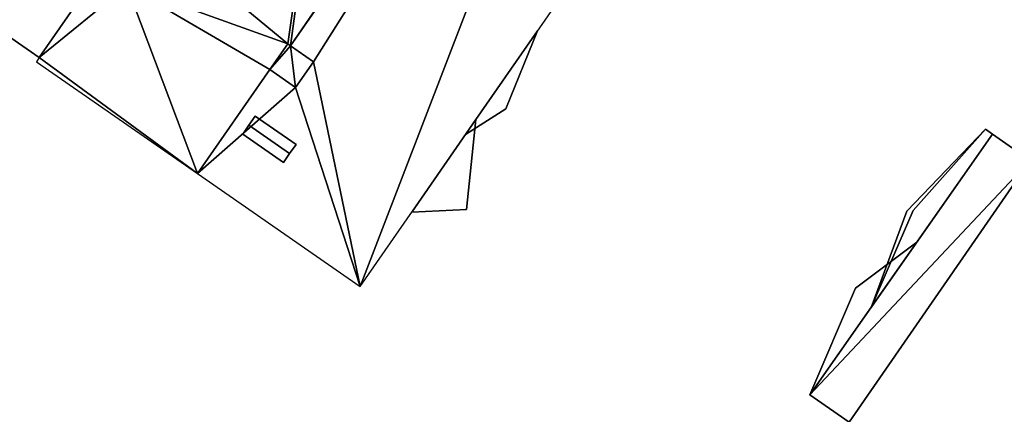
# Model space of a CAD drawing. Header units: inches. Extents: x 572839 to 573167, y 7035528 to 7035769.
# Tile 3 of 50: x 572867 to 572908, y 7035626 to 7035642. Entities that reach past the tile are written whole.
import ezdxf

# ---------------------------------------------------------------- set-up
doc = ezdxf.new("R2010")
doc.units = ezdxf.units.IN
doc.header["$MEASUREMENT"] = 0
doc.layers.add('Bygning', color=10, linetype='Continuous')

msp = doc.modelspace()

# ---------------------------------------------------------------- linework, layer by layer
at = {"layer": 'Bygning', "color": 74, "true_color": 0x55aa00}
for points in [[(572867.96, 7035640.49, 38.52), (572862.75, 7035644.11, 38.52), (572862.75, 7035644.11, 39.27), (572867.96, 7035640.49, 39.27)], [(572867.96, 7035640.49, 38.52), (572862.75, 7035644.11, 38.52), (572862.75, 7035644.11, 39.27), (572867.96, 7035640.49, 39.27)], [(572870.53, 7035644.19, 38.52), (572867.96, 7035640.49, 38.52), (572867.96, 7035640.49, 39.27), (572870.53, 7035644.19, 39.27)], [(572867.96, 7035640.49, 53.94), (572870.53, 7035644.19, 53.94), (572870.53, 7035644.19, 37.98), (572867.96, 7035640.49, 37.98)], [(572870.53, 7035644.19, 38.52), (572867.96, 7035640.49, 38.52), (572867.96, 7035640.49, 39.27), (572870.53, 7035644.19, 39.27)], [(572886.04, 7035637.91, 50.44), (572885.62, 7035637.3, 50.44), (572887.29, 7035638.351, 50.44), (572888.6, 7035641.59, 50.44)], [(572886.04, 7035637.91, 50.44), (572885.62, 7035637.3, 50.44), (572887.29, 7035638.351, 50.44), (572888.6, 7035641.59, 50.44)], [(572886.04, 7035637.91, 44.38), (572885.62, 7035637.3, 44.38), (572887.29, 7035638.351, 44.38), (572888.6, 7035641.59, 44.38)], [(572886.04, 7035637.91, 44.38), (572885.62, 7035637.3, 44.38), (572887.29, 7035638.351, 44.38), (572888.6, 7035641.59, 44.38)], [(572886.04, 7035637.91, 50.44), (572888.6, 7035641.59, 50.44), (572888.6, 7035641.59, 51.19), (572886.04, 7035637.91, 51.19)], [(572886.04, 7035637.91, 50.44), (572888.6, 7035641.59, 50.44), (572888.6, 7035641.59, 51.19), (572886.04, 7035637.91, 51.19)], [(572886.04, 7035637.91, 44.38), (572888.6, 7035641.59, 44.38), (572888.6, 7035641.59, 45.13), (572886.04, 7035637.91, 45.13)], [(572886.04, 7035637.91, 44.38), (572888.6, 7035641.59, 44.38), (572888.6, 7035641.59, 45.13), (572886.04, 7035637.91, 45.13)], [(572888.6, 7035641.59, 50.44), (572887.29, 7035638.351, 50.44), (572887.29, 7035638.351, 51.19), (572888.6, 7035641.59, 51.19)], [(572888.6, 7035641.59, 50.44), (572887.29, 7035638.351, 50.44), (572887.29, 7035638.351, 51.19), (572888.6, 7035641.59, 51.19)], [(572888.6, 7035641.59, 44.38), (572887.29, 7035638.351, 44.38), (572887.29, 7035638.351, 45.13), (572888.6, 7035641.59, 45.13)], [(572888.6, 7035641.59, 44.38), (572887.29, 7035638.351, 44.38), (572887.29, 7035638.351, 45.13), (572888.6, 7035641.59, 45.13)], [(572877.509, 7035639.981, 54.17), (572878.25, 7035641.05, 54.17), (572878.25, 7035641.05, 53.59), (572877.509, 7035639.981, 53.59)], [(572878.25, 7035641.05, 54.17), (572878.369, 7035640.969, 54.17), (572878.369, 7035640.969, 53.59), (572878.25, 7035641.05, 53.59)], [(572876.64, 7035637.68, 54.52), (572876.9, 7035638.05, 54.32), (572876.9, 7035638.05, 53.808), (572876.64, 7035637.68, 53.808)], [(572878.33, 7035636.5, 54.52), (572878.6, 7035636.88, 54.32), (572876.9, 7035638.05, 54.32), (572876.64, 7035637.68, 54.52)], [(572878.33, 7035636.5, 54.52), (572878.6, 7035636.88, 54.32), (572876.9, 7035638.05, 54.32), (572876.64, 7035637.68, 54.52)], [(572876.9, 7035638.05, 54.32), (572878.6, 7035636.88, 54.32), (572878.6, 7035636.88, 53.856), (572876.9, 7035638.05, 53.808)], [(572887.29, 7035638.351, 50.44), (572885.62, 7035637.3, 50.44), (572885.62, 7035637.3, 51.19), (572887.29, 7035638.351, 51.19)], [(572887.29, 7035638.351, 50.44), (572885.62, 7035637.3, 50.44), (572885.62, 7035637.3, 51.19), (572887.29, 7035638.351, 51.19)], [(572887.29, 7035638.351, 44.38), (572885.62, 7035637.3, 44.38), (572885.62, 7035637.3, 45.13), (572887.29, 7035638.351, 45.13)], [(572887.29, 7035638.351, 44.38), (572885.62, 7035637.3, 44.38), (572885.62, 7035637.3, 45.13), (572887.29, 7035638.351, 45.13)], [(572876.39, 7035637.311, 54.32), (572876.64, 7035637.68, 54.52), (572876.64, 7035637.68, 53.808), (572876.39, 7035637.311, 53.808)], [(572878.33, 7035636.5, 54.52), (572876.64, 7035637.68, 54.52), (572876.39, 7035637.311, 54.32), (572878.08, 7035636.13, 54.32)], [(572878.33, 7035636.5, 54.52), (572876.64, 7035637.68, 54.52), (572876.39, 7035637.311, 54.32), (572878.08, 7035636.13, 54.32)], [(572883.39, 7035634.08, 41.1), (572886.04, 7035637.91, 41.1), (572886.04, 7035637.91, 41.85), (572883.39, 7035634.08, 41.85)], [(572883.39, 7035634.08, 41.1), (572886.04, 7035637.91, 41.1), (572886.04, 7035637.91, 41.85), (572883.39, 7035634.08, 41.85)], [(572886.04, 7035637.91, 41.1), (572883.39, 7035634.08, 41.1), (572885.65, 7035634.19, 41.1)], [(572886.04, 7035637.91, 41.1), (572883.39, 7035634.08, 41.1), (572885.65, 7035634.19, 41.1)], [(572885.62, 7035637.3, 50.44), (572886.04, 7035637.91, 50.44), (572886.04, 7035637.91, 51.19), (572885.62, 7035637.3, 51.19)], [(572885.62, 7035637.3, 50.44), (572886.04, 7035637.91, 50.44), (572886.04, 7035637.91, 51.19), (572885.62, 7035637.3, 51.19)], [(572885.62, 7035637.3, 44.38), (572886.04, 7035637.91, 44.38), (572886.04, 7035637.91, 45.13), (572885.62, 7035637.3, 45.13)], [(572885.62, 7035637.3, 44.38), (572886.04, 7035637.91, 44.38), (572886.04, 7035637.91, 45.13), (572885.62, 7035637.3, 45.13)], [(572886.04, 7035637.91, 41.1), (572885.65, 7035634.19, 41.1), (572885.65, 7035634.19, 41.85), (572886.04, 7035637.91, 41.85)], [(572886.04, 7035637.91, 41.1), (572885.65, 7035634.19, 41.1), (572885.65, 7035634.19, 41.85), (572886.04, 7035637.91, 41.85)], [(572878.08, 7035636.13, 54.32), (572876.39, 7035637.311, 54.32), (572876.39, 7035637.311, 53.808), (572878.08, 7035636.13, 53.856)], [(572899.88, 7035626.5, 53.93), (572907.44, 7035637.311, 53.93), (572907.44, 7035637.311, 35.839), (572899.88, 7035626.5, 35.784)], [(572903.89, 7035634.12, 45.09), (572902.41, 7035630.12, 45.09), (572907.44, 7035637.311, 45.09), (572907.15, 7035637.51, 45.09)], [(572903.89, 7035634.12, 45.09), (572902.41, 7035630.12, 45.09), (572907.44, 7035637.311, 45.09), (572907.15, 7035637.51, 45.09)], [(572904.15, 7035634.14, 50.84), (572902.41, 7035630.12, 50.84), (572907.44, 7035637.311, 50.84), (572907.15, 7035637.51, 50.84)], [(572904.15, 7035634.14, 50.84), (572902.41, 7035630.12, 50.84), (572907.44, 7035637.311, 50.84), (572907.15, 7035637.51, 50.84)], [(572907.44, 7035637.311, 45.09), (572902.41, 7035630.12, 45.09), (572902.41, 7035630.12, 45.84), (572907.44, 7035637.311, 45.84)], [(572907.44, 7035637.311, 45.09), (572902.41, 7035630.12, 45.09), (572902.41, 7035630.12, 45.84), (572907.44, 7035637.311, 45.84)], [(572907.44, 7035637.311, 50.84), (572902.41, 7035630.12, 50.84), (572902.41, 7035630.12, 51.59), (572907.44, 7035637.311, 51.59)], [(572907.44, 7035637.311, 50.84), (572902.41, 7035630.12, 50.84), (572902.41, 7035630.12, 51.59), (572907.44, 7035637.311, 51.59)], [(572903.89, 7035634.12, 45.09), (572907.15, 7035637.51, 45.09), (572907.15, 7035637.51, 45.84), (572903.89, 7035634.12, 45.84)], [(572903.89, 7035634.12, 45.09), (572907.15, 7035637.51, 45.09), (572907.15, 7035637.51, 45.84), (572903.89, 7035634.12, 45.84)], [(572904.15, 7035634.14, 50.84), (572907.15, 7035637.51, 50.84), (572907.15, 7035637.51, 51.59), (572904.15, 7035634.14, 51.59)], [(572904.15, 7035634.14, 50.84), (572907.15, 7035637.51, 50.84), (572907.15, 7035637.51, 51.59), (572904.15, 7035634.14, 51.59)], [(572907.15, 7035637.51, 45.09), (572907.44, 7035637.311, 45.09), (572907.44, 7035637.311, 45.84), (572907.15, 7035637.51, 45.84)], [(572907.15, 7035637.51, 45.09), (572907.44, 7035637.311, 45.09), (572907.44, 7035637.311, 45.84), (572907.15, 7035637.51, 45.84)], [(572907.15, 7035637.51, 50.84), (572907.44, 7035637.311, 50.84), (572907.44, 7035637.311, 51.59), (572907.15, 7035637.51, 51.59)], [(572907.15, 7035637.51, 50.84), (572907.44, 7035637.311, 50.84), (572907.44, 7035637.311, 51.59), (572907.15, 7035637.51, 51.59)], [(572907.44, 7035637.311, 53.93), (572909, 7035636.22, 53.93), (572909, 7035636.22, 35.846), (572907.44, 7035637.311, 35.839)], [(572878.6, 7035636.88, 54.32), (572878.33, 7035636.5, 54.52), (572878.33, 7035636.5, 53.856), (572878.6, 7035636.88, 53.856)], [(572878.33, 7035636.5, 54.52), (572878.08, 7035636.13, 54.32), (572878.08, 7035636.13, 53.856), (572878.33, 7035636.5, 53.856)], [(572885.65, 7035634.19, 41.1), (572883.39, 7035634.08, 41.1), (572883.39, 7035634.08, 41.85), (572885.65, 7035634.19, 41.85)], [(572885.65, 7035634.19, 41.1), (572883.39, 7035634.08, 41.1), (572883.39, 7035634.08, 41.85), (572885.65, 7035634.19, 41.85)], [(572902.41, 7035630.12, 50.84), (572904.15, 7035634.14, 50.84), (572904.15, 7035634.14, 51.59), (572902.41, 7035630.12, 51.59)], [(572902.41, 7035630.12, 50.84), (572904.15, 7035634.14, 50.84), (572904.15, 7035634.14, 51.59), (572902.41, 7035630.12, 51.59)], [(572902.41, 7035630.12, 45.09), (572903.89, 7035634.12, 45.09), (572903.89, 7035634.12, 45.84), (572902.41, 7035630.12, 45.84)], [(572902.41, 7035630.12, 45.09), (572903.89, 7035634.12, 45.09), (572903.89, 7035634.12, 45.84), (572902.41, 7035630.12, 45.84)], [(572904.31, 7035632.83, 47.18), (572899.88, 7035626.5, 47.18), (572899.88, 7035626.5, 47.93), (572904.31, 7035632.83, 47.93)], [(572904.31, 7035632.83, 47.18), (572899.88, 7035626.5, 47.18), (572899.88, 7035626.5, 47.93), (572904.31, 7035632.83, 47.93)], [(572899.88, 7035626.5, 47.18), (572904.31, 7035632.83, 47.18), (572901.77, 7035630.93, 47.18)], [(572899.88, 7035626.5, 47.18), (572904.31, 7035632.83, 47.18), (572901.77, 7035630.93, 47.18)], [(572901.77, 7035630.93, 47.18), (572904.31, 7035632.83, 47.18), (572904.31, 7035632.83, 47.93), (572901.77, 7035630.93, 47.93)], [(572901.77, 7035630.93, 47.18), (572904.31, 7035632.83, 47.18), (572904.31, 7035632.83, 47.93), (572901.77, 7035630.93, 47.93)], [(572899.88, 7035626.5, 47.18), (572901.77, 7035630.93, 47.18), (572901.77, 7035630.93, 47.93), (572899.88, 7035626.5, 47.93)], [(572899.88, 7035626.5, 47.18), (572901.77, 7035630.93, 47.18), (572901.77, 7035630.93, 47.93), (572899.88, 7035626.5, 47.93)], [(572901.5, 7035625.37, 53.93), (572899.88, 7035626.5, 53.93), (572899.88, 7035626.5, 35.784), (572901.5, 7035625.37, 35.775)]]:
    msp.add_3dface(points, dxfattribs=at)

# ---------------------------------------------------------------- meshes
mesh = msp.add_polyface(dxfattribs=at)
corners = [(572893.21, 7035662.61, 54.35), (572878.369, 7035640.969, 53.59), (572893.44, 7035662.69, 53.59), (572871.59, 7035643.46, 53.94), (572874.52, 7035635.68, 53.59), (572877.509, 7035639.981, 53.59), (572867.84, 7035640.311, 53.94), (572867.96, 7035640.49, 53.94), (572892.09, 7035664.46, 54.35), (572893.71, 7035663.33, 53.59), (572898.54, 7035670.29, 53.59), (572890.25, 7035670.351, 53.94), (572891.79, 7035674.97, 53.94), (572880.42, 7035656.19, 53.94), (572878.25, 7035641.05, 53.59), (572893.321, 7035662.771, 53.59), (572871.38, 7035646.55, 53.94), (572872.96, 7035645.45, 53.94), (572878.83, 7035657.29, 53.94), (572889.13, 7035671.13, 53.94), (572870.53, 7035644.19, 53.94), (572888.87, 7035668.37, 53.94), (572891.84, 7035664.101, 54.52), (572884.97, 7035666.11, 53.94), (572887.29, 7035669.46, 53.94), (572891.59, 7035663.74, 54.35), (572881.38, 7035657.58, 53.94), (572879.81, 7035658.67, 53.94)]
mesh.append_faces([[corners[k] for k in face] for face in [(23, 26, 25), (23, 25, 21), (13, 17, 14), (8, 10, 11), (4, 3, 7), (13, 1, 0), (0, 26, 13), (18, 17, 13), (17, 3, 14), (21, 8, 11), (23, 27, 26), (25, 26, 0), (21, 25, 22), (23, 21, 24), (21, 22, 8), (7, 3, 20), (11, 12, 19), (16, 17, 18), (15, 0, 2), (14, 3, 5), (13, 14, 1), (11, 10, 12), (8, 9, 10), (6, 4, 7), (3, 4, 5), (0, 1, 2)]])
mesh = msp.add_polyface(dxfattribs=at)
corners = [(572893.21, 7035662.61, 54.35), (572878.369, 7035640.969, 53.59), (572893.44, 7035662.69, 53.59), (572871.59, 7035643.46, 53.94), (572874.52, 7035635.68, 53.59), (572877.509, 7035639.981, 53.59), (572867.84, 7035640.311, 53.94), (572867.96, 7035640.49, 53.94), (572892.09, 7035664.46, 54.35), (572893.71, 7035663.33, 53.59), (572898.54, 7035670.29, 53.59), (572890.25, 7035670.351, 53.94), (572891.79, 7035674.97, 53.94), (572880.42, 7035656.19, 53.94), (572878.25, 7035641.05, 53.59), (572893.321, 7035662.771, 53.59), (572871.38, 7035646.55, 53.94), (572872.96, 7035645.45, 53.94), (572878.83, 7035657.29, 53.94), (572889.13, 7035671.13, 53.94), (572870.53, 7035644.19, 53.94), (572888.87, 7035668.37, 53.94), (572891.84, 7035664.101, 54.52), (572884.97, 7035666.11, 53.94), (572887.29, 7035669.46, 53.94), (572891.59, 7035663.74, 54.35), (572881.38, 7035657.58, 53.94), (572879.81, 7035658.67, 53.94)]
mesh.append_faces([[corners[k] for k in face] for face in [(23, 26, 25), (23, 25, 21), (13, 17, 14), (8, 10, 11), (4, 3, 7), (13, 1, 0), (0, 26, 13), (18, 17, 13), (17, 3, 14), (21, 8, 11), (23, 27, 26), (25, 26, 0), (21, 25, 22), (23, 21, 24), (21, 22, 8), (7, 3, 20), (11, 12, 19), (16, 17, 18), (15, 0, 2), (14, 3, 5), (13, 14, 1), (11, 10, 12), (8, 9, 10), (6, 4, 7), (3, 4, 5), (0, 1, 2)]])
mesh = msp.add_polyface(dxfattribs=at)
corners = [(572898.54, 7035670.29, 53.59), (572893.71, 7035663.33, 53.59), (572905.27, 7035665.62, 53.94), (572893.44, 7035662.69, 53.59), (572881.25, 7035631, 53.94), (572878.58, 7035639.24, 54.17), (572874.52, 7035635.68, 53.59), (572893.46, 7035662.97, 53.59), (572893.321, 7035662.771, 53.59), (572877.509, 7035639.981, 53.59), (572879.32, 7035640.311, 54.17), (572878.369, 7035640.969, 53.59)]
mesh.append_faces([[corners[k] for k in face] for face in [(4, 3, 10), (2, 1, 3), (4, 10, 5), (10, 3, 11), (6, 5, 9), (1, 7, 3), (3, 7, 8), (4, 5, 6), (2, 3, 4), (0, 1, 2)]])
mesh = msp.add_polyface(dxfattribs=at)
corners = [(572898.54, 7035670.29, 53.59), (572893.71, 7035663.33, 53.59), (572905.27, 7035665.62, 53.94), (572893.44, 7035662.69, 53.59), (572881.25, 7035631, 53.94), (572878.58, 7035639.24, 54.17), (572874.52, 7035635.68, 53.59), (572893.46, 7035662.97, 53.59), (572893.321, 7035662.771, 53.59), (572877.509, 7035639.981, 53.59), (572879.32, 7035640.311, 54.17), (572878.369, 7035640.969, 53.59)]
mesh.append_faces([[corners[k] for k in face] for face in [(4, 3, 10), (2, 1, 3), (4, 10, 5), (10, 3, 11), (6, 5, 9), (1, 7, 3), (3, 7, 8), (4, 5, 6), (2, 3, 4), (0, 1, 2)]])
mesh = msp.add_polyface(dxfattribs=at)
corners = [(572867.96, 7035640.49, 37.98), (572870.53, 7035644.19, 37.98), (572862.75, 7035644.11, 37.98), (572870.68, 7035655.521, 37.98), (572871.38, 7035646.55, 37.98), (572871.59, 7035643.46, 37.98), (572872.96, 7035645.45, 37.98), (572880.89, 7035668.94, 37.98), (572871.28, 7035655.11, 37.98), (572879.81, 7035658.67, 37.98), (572884.97, 7035666.11, 37.98), (572881.38, 7035657.58, 37.98), (572880.42, 7035656.19, 37.98), (572878.83, 7035657.29, 37.98)]
mesh.append_faces([[corners[k] for k in face] for face in [(9, 8, 13), (2, 1, 4), (8, 4, 13), (4, 1, 6), (9, 13, 12), (11, 9, 12), (10, 7, 9), (8, 3, 4), (7, 8, 9), (1, 5, 6), (3, 2, 4), (0, 1, 2)]])
mesh = msp.add_polyface(dxfattribs=at)
corners = [(572871.38, 7035646.55, 38.52), (572870.68, 7035655.521, 38.52), (572862.75, 7035644.11, 38.52), (572867.96, 7035640.49, 38.52), (572870.53, 7035644.19, 38.52), (572871.28, 7035655.11, 38.52), (572879.81, 7035658.67, 38.52), (572880.89, 7035668.94, 38.52), (572884.97, 7035666.11, 38.52), (572871.59, 7035643.46, 38.52), (572872.96, 7035645.45, 38.52), (572880.42, 7035656.19, 38.52), (572881.38, 7035657.58, 38.52), (572878.83, 7035657.29, 38.52)]
mesh.append_faces([[corners[k] for k in face] for face in [(13, 6, 5), (4, 0, 2), (10, 0, 4), (0, 13, 5), (11, 6, 13), (11, 12, 6), (9, 10, 4), (6, 8, 7), (5, 6, 7), (0, 5, 1), (2, 3, 4), (0, 1, 2)]])
mesh = msp.add_polyface(dxfattribs=at)
corners = [(572871.38, 7035646.55, 38.52), (572870.68, 7035655.521, 38.52), (572862.75, 7035644.11, 38.52), (572867.96, 7035640.49, 38.52), (572870.53, 7035644.19, 38.52), (572871.28, 7035655.11, 38.52), (572879.81, 7035658.67, 38.52), (572880.89, 7035668.94, 38.52), (572884.97, 7035666.11, 38.52), (572871.59, 7035643.46, 38.52), (572872.96, 7035645.45, 38.52), (572880.42, 7035656.19, 38.52), (572881.38, 7035657.58, 38.52), (572878.83, 7035657.29, 38.52)]
mesh.append_faces([[corners[k] for k in face] for face in [(13, 6, 5), (4, 0, 2), (10, 0, 4), (0, 13, 5), (11, 6, 13), (11, 12, 6), (9, 10, 4), (6, 8, 7), (5, 6, 7), (0, 5, 1), (2, 3, 4), (0, 1, 2)]])
mesh = msp.add_polyface(dxfattribs=at)
corners = [(572871.38, 7035646.55, 42.52), (572870.68, 7035655.521, 42.52), (572862.75, 7035644.11, 42.52), (572867.96, 7035640.49, 42.52), (572870.53, 7035644.19, 42.52), (572871.28, 7035655.11, 42.52), (572879.81, 7035658.67, 42.52), (572880.89, 7035668.94, 42.52), (572884.97, 7035666.11, 42.52), (572871.59, 7035643.46, 42.52), (572872.96, 7035645.45, 42.52), (572880.42, 7035656.19, 42.52), (572881.38, 7035657.58, 42.52), (572878.83, 7035657.29, 42.52)]
mesh.append_faces([[corners[k] for k in face] for face in [(13, 6, 5), (4, 0, 2), (10, 0, 4), (0, 13, 5), (11, 6, 13), (11, 12, 6), (9, 10, 4), (6, 8, 7), (5, 6, 7), (0, 5, 1), (2, 3, 4), (0, 1, 2)]])
mesh = msp.add_polyface(dxfattribs=at)
corners = [(572899.16, 7035624.2, 53.93), (572896.46, 7035620.34, 53.93), (572900.19, 7035623.48, 53.93), (572899.88, 7035626.5, 53.93), (572901.5, 7035625.37, 53.93), (572909, 7035636.22, 53.93), (572907.44, 7035637.311, 53.93), (572915.95, 7035649.521, 53.93), (572908.42, 7035638.76, 53.93), (572917.51, 7035648.43, 53.93), (572903.55, 7035615.38, 53.85), (572909.75, 7035611.04, 53.93), (572933.88, 7035645.53, 54.01), (572910, 7035637.65, 53.93), (572927.68, 7035649.87, 53.61), (572920.43, 7035654.94, 53.93), (572917.73, 7035651.08, 53.93), (572918.83, 7035650.311, 53.93)]
mesh.append_faces([[corners[k] for k in face] for face in [(9, 13, 12), (4, 11, 5), (14, 17, 9), (15, 17, 14), (15, 16, 17), (13, 5, 12), (14, 9, 12), (9, 8, 13), (2, 10, 4), (5, 11, 12), (1, 10, 2), (10, 11, 4), (7, 8, 9), (6, 3, 5), (3, 4, 5), (0, 1, 2)]])
mesh = msp.add_polyface(dxfattribs=at)
corners = [(572899.16, 7035624.2, 53.93), (572896.46, 7035620.34, 53.93), (572900.19, 7035623.48, 53.93), (572899.88, 7035626.5, 53.93), (572901.5, 7035625.37, 53.93), (572909, 7035636.22, 53.93), (572907.44, 7035637.311, 53.93), (572915.95, 7035649.521, 53.93), (572908.42, 7035638.76, 53.93), (572917.51, 7035648.43, 53.93), (572903.55, 7035615.38, 53.85), (572909.75, 7035611.04, 53.93), (572933.88, 7035645.53, 54.01), (572910, 7035637.65, 53.93), (572927.68, 7035649.87, 53.61), (572920.43, 7035654.94, 53.93), (572917.73, 7035651.08, 53.93), (572918.83, 7035650.311, 53.93)]
mesh.append_faces([[corners[k] for k in face] for face in [(9, 13, 12), (4, 11, 5), (14, 17, 9), (15, 17, 14), (15, 16, 17), (13, 5, 12), (14, 9, 12), (9, 8, 13), (2, 10, 4), (5, 11, 12), (1, 10, 2), (10, 11, 4), (7, 8, 9), (6, 3, 5), (3, 4, 5), (0, 1, 2)]])
mesh = msp.add_polyface(dxfattribs=at)
corners = [(572879.32, 7035640.311, 54.17), (572878.369, 7035640.969, 54.17), (572878.58, 7035639.24, 54.17), (572878.25, 7035641.05, 54.17), (572877.509, 7035639.981, 54.17)]
mesh.append_faces([[corners[k] for k in face] for face in [(1, 4, 2), (1, 3, 4), (0, 1, 2)]])
mesh = msp.add_polyface(dxfattribs=at)
corners = [(572879.32, 7035640.311, 54.17), (572878.369, 7035640.969, 54.17), (572878.58, 7035639.24, 54.17), (572878.25, 7035641.05, 54.17), (572877.509, 7035639.981, 54.17)]
mesh.append_faces([[corners[k] for k in face] for face in [(1, 4, 2), (1, 3, 4), (0, 1, 2)]])

doc.saveas('drawing.dxf')
